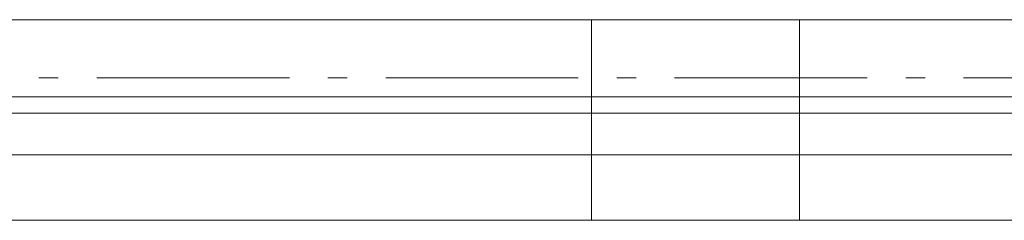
# Model space of a CAD drawing. Extents: x 16 to 1175, y 16 to 826.
# Tile 115 of 208: x 629 to 665, y 137 to 144. Entities that reach past the tile are written whole.
import ezdxf

# ---------------------------------------------------------------- set-up
doc = ezdxf.new("R2010")
doc.units = 0
doc.header["$MEASUREMENT"] = 0
doc.layers.add('Layer 1', color=7, linetype='Continuous', lineweight=0)

# ---------------------------------------------------------------- blocks, each defined once
blk = doc.blocks.new('Block_0')
at = {"layer": 'Layer 1', "color": 253, "lineweight": 9, "true_color": 0xb4b4b4}
for p, q in [((593.423, 144.336), (649.549, 144.336)), ((657.202, 144.336), (713.328, 144.336)), ((629.927, 142.205), (629.219, 142.205)), ((638.431, 142.205), (631.345, 142.205)), ((640.557, 142.205), (639.849, 142.205)), ((649.061, 142.205), (641.975, 142.205)), ((651.187, 142.205), (650.478, 142.205)), ((659.691, 142.205), (652.604, 142.205)), ((661.817, 142.205), (661.108, 142.205)), ((670.321, 142.205), (663.234, 142.205)), ((593.423, 141.502), (649.549, 141.502)), ((657.202, 141.502), (713.328, 141.502))]:
    blk.add_line(p, q, dxfattribs=at)
at = {"layer": 'Layer 1', "color": 18, "lineweight": 5, "true_color": 0x000000}
for p, q in [((649.549, 141.502), (649.549, 144.336)), ((657.202, 144.336), (649.549, 144.336)), ((649.549, 141.502), (649.549, 144.336)), ((657.202, 141.502), (657.202, 144.336)), ((657.202, 141.502), (657.202, 144.336)), ((649.549, 141.502), (657.202, 141.502))]:
    blk.add_line(p, q, dxfattribs=at)
at = {"layer": 'Layer 1', "color": 18, "lineweight": 13, "true_color": 0x000000}
for p, q in [((649.549, 141.502), (593.423, 141.502)), ((657.202, 141.502), (649.549, 141.502)), ((713.328, 141.502), (657.202, 141.502)), ((593.423, 136.966), (649.549, 136.966)), ((649.549, 136.966), (657.202, 136.966)), ((657.202, 136.966), (713.328, 136.966))]:
    blk.add_line(p, q, dxfattribs=at)
at = {"layer": 'Layer 1'}
for points in [[(649.549, 141.502), (593.423, 141.502), (593.423, 144.336), (649.549, 144.336), (649.549, 141.502)], [(649.549, 144.336), (657.202, 144.336), (657.202, 141.502), (649.549, 141.502), (649.549, 144.336)], [(713.328, 141.502), (657.202, 141.502), (657.202, 144.336), (713.328, 144.336), (713.328, 141.502)], [(649.549, 141.502), (649.549, 140.907), (593.423, 140.907), (593.423, 141.502), (649.549, 141.502)], [(657.202, 141.502), (657.202, 140.907), (649.549, 140.907), (649.549, 141.502), (657.202, 141.502)], [(713.328, 141.502), (713.328, 140.907), (657.202, 140.907), (657.202, 141.502), (713.328, 141.502)], [(649.549, 140.907), (649.549, 139.376), (593.423, 139.376), (593.423, 140.907), (649.549, 140.907)], [(657.202, 140.907), (657.202, 139.376), (649.549, 139.376), (649.549, 140.907), (657.202, 140.907)], [(713.328, 140.907), (713.328, 139.376), (657.202, 139.376), (657.202, 140.907), (713.328, 140.907)], [(593.423, 136.966), (593.423, 139.376), (649.549, 139.376), (649.549, 136.966), (593.423, 136.966)], [(649.549, 136.966), (649.549, 139.376), (657.202, 139.376), (657.202, 136.966), (649.549, 136.966)], [(657.202, 136.966), (657.202, 139.376), (713.328, 139.376), (713.328, 136.966), (657.202, 136.966)]]:
    blk.add_lwpolyline(points, dxfattribs=at)

msp = doc.modelspace()

# ---------------------------------------------------------------- block references
at = {"layer": 'Layer 1'}
msp.add_blockref('Block_0', (0, 0), dxfattribs=at)

doc.saveas('drawing.dxf')
